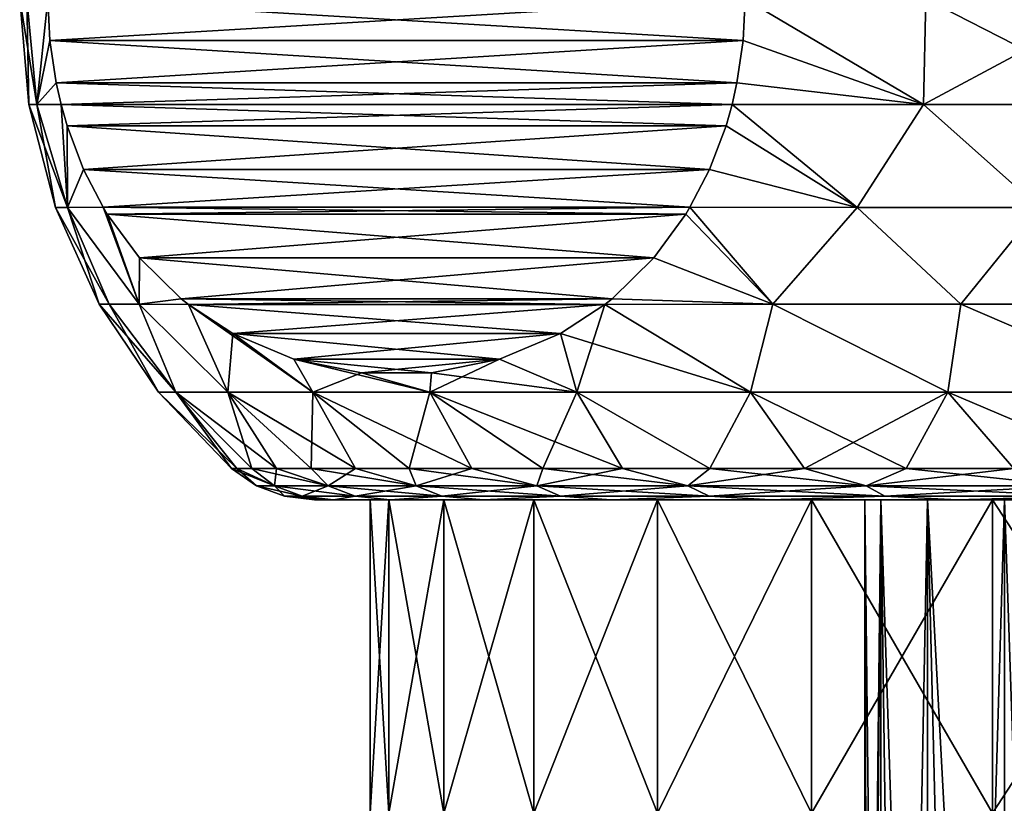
# Model space of a CAD drawing. Header units: metres. Extents: x -109 to 109, y -63 to 140.
# Tile 234 of 256: x 60.5 to 68.36, y 88.58 to 94.83. Entities that reach past the tile are written whole.
import ezdxf

# ---------------------------------------------------------------- set-up
doc = ezdxf.new("R2010")
doc.units = ezdxf.units.M
doc.layers.add('solid_502308_SW0001', color=7, linetype='CONTINUOUS')

msp = doc.modelspace()

# ---------------------------------------------------------------- linework, layer by layer
at = {"layer": 'solid_502308_SW0001'}
for points in [[(60.5, 95), (60.571747, 94.155998), (60.636997, 94.155998, 1.440255)], [(60.556534, 95, -1.343836), (60.571747, 94.155998), (60.5, 95)], [(60.556534, 95, 1.343836), (60.5, 95), (60.636997, 94.155998, 1.440255)], [(60.636997, 94.155998, -1.440255), (60.571747, 94.155998), (60.556534, 95, -1.343836)], [(60.725739, 95, 2.678175), (60.556534, 95, 1.343836), (60.636997, 94.155998, 1.440255)], [(60.636997, 94.155998, -1.440255), (60.556534, 95, -1.343836), (60.725739, 95, -2.678175)], [(60.741745, 94.666702, 2.7059), (60.725739, 95, 2.678175), (60.636997, 94.155998, 1.440255)], [(60.741745, 94.666695, -2.705901), (60.636997, 94.155998, -1.440255), (60.725739, 95, -2.678175)], [(60.725739, 95, -2.678175), (66.293503, 95, -12.321825), (66.277496, 94.666695, -12.2941)], [(66.293503, 95, 12.321825), (60.725739, 95, 2.678175), (60.741745, 94.666702, 2.7059)], [(60.741745, 94.666695, -2.705901), (60.725739, 95, -2.678175), (66.277496, 94.666695, -12.2941)], [(66.277496, 94.666702, 12.2941), (66.293503, 95, 12.321825), (60.741745, 94.666702, 2.7059)], [(67.718216, 94.155998, -13.288697), (66.277496, 94.666695, -12.2941), (66.293503, 95, -12.321825)], [(66.277496, 94.666702, 12.2941), (67.718216, 94.155998, 13.288697), (66.293503, 95, 12.321825)], [(67.718216, 94.155998, -13.288697), (66.293503, 95, -12.321825), (67.736198, 95, -13.3864)], [(67.718216, 94.155998, 13.288697), (67.736198, 95, 13.3864), (66.293503, 95, 12.321825)], [(67.718216, 94.155998, -13.288697), (67.736198, 95, -13.3864), (69.28894, 95, -14.282878)], [(69.382545, 94.155998, -14.249597), (67.718216, 94.155998, -13.288697), (69.28894, 95, -14.282878)], [(67.718216, 94.155998, 13.288697), (69.382545, 94.155998, 14.249597), (67.736198, 95, 13.3864)], [(69.382545, 94.155998, 14.249597), (69.28894, 95, 14.282878), (67.736198, 95, 13.3864)], [(60.79118, 94.329933, 2.791526), (60.741745, 94.666702, 2.7059), (60.636997, 94.155998, 1.440255)], [(60.741745, 94.666695, -2.705901), (60.79118, 94.329933, -2.791527), (60.636997, 94.155998, -1.440255)], [(66.277496, 94.666702, 12.2941), (60.741745, 94.666702, 2.7059), (60.79118, 94.329933, 2.791526)], [(60.741745, 94.666695, -2.705901), (66.277496, 94.666695, -12.2941), (66.228058, 94.329933, -12.208473)], [(60.741745, 94.666695, -2.705901), (66.228058, 94.329933, -12.208473), (60.79118, 94.329933, -2.791527)], [(66.277496, 94.666702, 12.2941), (60.79118, 94.329933, 2.791526), (66.228058, 94.329933, 12.208474)], [(66.277496, 94.666702, 12.2941), (66.228058, 94.329933, 12.208474), (67.718216, 94.155998, 13.288697)], [(67.718216, 94.155998, -13.288697), (66.228058, 94.329933, -12.208473), (66.277496, 94.666695, -12.2941)], [(60.79118, 94.329933, 2.791526), (60.636997, 94.155998, 1.440255), (60.830208, 94.157341, 2.859125)], [(60.79118, 94.329933, -2.791527), (60.830208, 94.157341, -2.859125), (60.636997, 94.155998, -1.440255)], [(66.228058, 94.329933, 12.208474), (60.79118, 94.329933, 2.791526), (60.830208, 94.157341, 2.859125)], [(60.79118, 94.329933, -2.791527), (66.228058, 94.329933, -12.208473), (66.189026, 94.157341, -12.140875)], [(60.79118, 94.329933, -2.791527), (66.189026, 94.157341, -12.140875), (60.830208, 94.157341, -2.859125)], [(66.228058, 94.329933, 12.208474), (60.830208, 94.157341, 2.859125), (66.189026, 94.157341, 12.140875)], [(66.228058, 94.329933, 12.208474), (66.189026, 94.157341, 12.140875), (67.718216, 94.155998, 13.288697)], [(67.718216, 94.155998, -13.288697), (66.189026, 94.157341, -12.140875), (66.228058, 94.329933, -12.208473)], [(60.571747, 94.155998), (60.785217, 93.335419), (60.881317, 93.335419, 1.735255)], [(60.636997, 94.155998, -1.440255), (60.785217, 93.335419), (60.571747, 94.155998)], [(60.636997, 94.155998, 1.440255), (60.571747, 94.155998), (60.881317, 93.335419, 1.735255)], [(60.830208, 94.157341, 2.859125), (60.636997, 94.155998, 1.440255), (60.881317, 93.335419, 1.735255)], [(60.881317, 93.335419, -1.735255), (60.636997, 94.155998, -1.440255), (60.830208, 94.157341, -2.859125)], [(60.881317, 93.335419, -1.735255), (60.785217, 93.335419), (60.636997, 94.155998, -1.440255)], [(60.878448, 93.987091, 2.942678), (60.830208, 94.157341, 2.859125), (60.881317, 93.335419, 1.735255)], [(66.189026, 94.157341, 12.140875), (60.830208, 94.157341, 2.859125), (60.878448, 93.987091, 2.942678)], [(60.830208, 94.157341, -2.859125), (66.189026, 94.157341, -12.140875), (66.140793, 93.987091, -12.057322)], [(60.878448, 93.987091, -2.942679), (60.830208, 94.157341, -2.859125), (66.140793, 93.987091, -12.057322)], [(60.881317, 93.335419, -1.735255), (60.830208, 94.157341, -2.859125), (60.878448, 93.987091, -2.942679)], [(66.140793, 93.987091, 12.057322), (66.189026, 94.157341, 12.140875), (60.878448, 93.987091, 2.942678)], [(67.187881, 93.335419, 12.658549), (66.189026, 94.157341, 12.140875), (66.140793, 93.987091, 12.057322)], [(67.187881, 93.335419, -12.658549), (66.140793, 93.987091, -12.057322), (66.189026, 94.157341, -12.140875)], [(67.187881, 93.335419, 12.658549), (67.718216, 94.155998, 13.288697), (66.189026, 94.157341, 12.140875)], [(67.187881, 93.335419, -12.658549), (66.189026, 94.157341, -12.140875), (67.718216, 94.155998, -13.288697)], [(67.187881, 93.335419, 12.658549), (68.642609, 93.335419, 13.609401), (67.718216, 94.155998, 13.288697)], [(68.642609, 93.335419, -13.609401), (67.187881, 93.335419, -12.658549), (67.718216, 94.155998, -13.288697)], [(68.642609, 93.335419, 13.609401), (69.382545, 94.155998, 14.249597), (67.718216, 94.155998, 13.288697)], [(68.642609, 93.335419, -13.609401), (67.718216, 94.155998, -13.288697), (69.382545, 94.155998, -14.249597)], [(61.010765, 93.636986, 3.171859), (60.878448, 93.987091, 2.942678), (60.881317, 93.335419, 1.735255)], [(66.140793, 93.987091, 12.057322), (60.878448, 93.987091, 2.942678), (61.010765, 93.636986, 3.171859)], [(60.878448, 93.987091, -2.942679), (66.140793, 93.987091, -12.057322), (66.008476, 93.636986, -11.828141)], [(61.010765, 93.636986, -3.171859), (60.878448, 93.987091, -2.942679), (66.008476, 93.636986, -11.828141)], [(61.010765, 93.636986, -3.171859), (60.881317, 93.335419, -1.735255), (60.878448, 93.987091, -2.942679)], [(66.008476, 93.636986, 11.828141), (66.140793, 93.987091, 12.057322), (61.010765, 93.636986, 3.171859)], [(66.008476, 93.636986, 11.828141), (67.187881, 93.335419, 12.658549), (66.140793, 93.987091, 12.057322)], [(67.187881, 93.335419, -12.658549), (66.008476, 93.636986, -11.828141), (66.140793, 93.987091, -12.057322)], [(61.010765, 93.636986, 3.171859), (60.881317, 93.335419, 1.735255), (61.166382, 93.335991, 3.441393)], [(61.010765, 93.636986, -3.171859), (61.166382, 93.335991, -3.441393), (60.881317, 93.335419, -1.735255)], [(66.008476, 93.636986, 11.828141), (61.010765, 93.636986, 3.171859), (61.166382, 93.335991, 3.441393)], [(61.010765, 93.636986, -3.171859), (66.008476, 93.636986, -11.828141), (65.852859, 93.335991, -11.558606)], [(61.010765, 93.636986, -3.171859), (65.852859, 93.335991, -11.558606), (61.166382, 93.335991, -3.441393)], [(66.008476, 93.636986, 11.828141), (61.166382, 93.335991, 3.441393), (65.852859, 93.335991, 11.558606)], [(66.008476, 93.636986, 11.828141), (65.852859, 93.335991, 11.558606), (67.187881, 93.335419, 12.658549)], [(67.187881, 93.335419, -12.658549), (65.852859, 93.335991, -11.558606), (66.008476, 93.636986, -11.828141)], [(60.785217, 93.335419), (61.13427, 92.562706), (61.214237, 92.562706, 1.565597)], [(60.881317, 93.335419, -1.735255), (61.13427, 92.562706), (60.785217, 93.335419)], [(60.881317, 93.335419, 1.735255), (60.785217, 93.335419), (61.214237, 92.562706, 1.565597)], [(61.166382, 93.335991, 3.441393), (60.881317, 93.335419, 1.735255), (61.453304, 92.562706, 3.114898)], [(61.166382, 93.335991, -3.441393), (61.453304, 92.562706, -3.114898), (60.881317, 93.335419, -1.735255)], [(60.881317, 93.335419, -1.735255), (61.214237, 92.562706, -1.565597), (61.13427, 92.562706)], [(60.881317, 93.335419, 1.735255), (61.214237, 92.562706, 1.565597), (61.453304, 92.562706, 3.114898)], [(60.881317, 93.335419, -1.735255), (61.453304, 92.562706, -3.114898), (61.214237, 92.562706, -1.565597)], [(61.199013, 93.282227, 3.497913), (61.166382, 93.335991, 3.441393), (61.453304, 92.562706, 3.114898)], [(65.852859, 93.335991, 11.558606), (61.166382, 93.335991, 3.441393), (61.199013, 93.282227, 3.497913)], [(61.199013, 93.282227, -3.497913), (61.453304, 92.562706, -3.114898), (61.166382, 93.335991, -3.441393)], [(61.166382, 93.335991, -3.441393), (65.852859, 93.335991, -11.558606), (65.820229, 93.282227, -11.502088)], [(61.199013, 93.282227, -3.497913), (61.166382, 93.335991, -3.441393), (65.820229, 93.282227, -11.502088)], [(65.820229, 93.282227, 11.502088), (65.852859, 93.335991, 11.558606), (61.199013, 93.282227, 3.497913)], [(61.455658, 92.932266, 3.942433), (61.199013, 93.282227, 3.497913), (61.453304, 92.562706, 3.114898)], [(65.820229, 93.282227, 11.502088), (61.199013, 93.282227, 3.497913), (61.455658, 92.932266, 3.942433)], [(61.455658, 92.932266, -3.942432), (61.453304, 92.562706, -3.114898), (61.199013, 93.282227, -3.497913)], [(61.199013, 93.282227, -3.497913), (65.820229, 93.282227, -11.502088), (65.563583, 92.932266, -11.057568)], [(61.455658, 92.932266, -3.942432), (61.199013, 93.282227, -3.497913), (65.563583, 92.932266, -11.057568)], [(65.563583, 92.932266, 11.057567), (65.820229, 93.282227, 11.502088), (61.455658, 92.932266, 3.942433)], [(65.563583, 92.932266, 11.057567), (66.515388, 92.562706, 11.67961), (65.820229, 93.282227, 11.502088)], [(65.563583, 92.932266, -11.057568), (65.820229, 93.282227, -11.502088), (66.515388, 92.562706, -11.67961)], [(65.820229, 93.282227, 11.502088), (66.515388, 92.562706, 11.67961), (65.852859, 93.335991, 11.558606)], [(65.820229, 93.282227, -11.502088), (65.852859, 93.335991, -11.558606), (66.515388, 92.562706, -11.67961)], [(65.852859, 93.335991, 11.558606), (66.515388, 92.562706, 11.67961), (67.187881, 93.335419, 12.658549)], [(67.187881, 93.335419, -12.658549), (66.515388, 92.562706, -11.67961), (65.852859, 93.335991, -11.558606)], [(67.187881, 93.335419, 12.658549), (66.515388, 92.562706, 11.67961), (68.01712, 92.562706, 12.811967)], [(67.187881, 93.335419, -12.658549), (68.01712, 92.562706, -12.811967), (66.515388, 92.562706, -11.67961)], [(67.187881, 93.335419, 12.658549), (68.01712, 92.562706, 12.811967), (68.642609, 93.335419, 13.609401)], [(68.642609, 93.335419, -13.609401), (68.01712, 92.562706, -12.811967), (67.187881, 93.335419, -12.658549)], [(68.642609, 93.335419, 13.609401), (68.01712, 92.562706, 12.811967), (69.64595, 92.562706, 13.75237)], [(68.642609, 93.335419, -13.609401), (69.64595, 92.562706, -13.75237), (68.01712, 92.562706, -12.811967)], [(61.788876, 92.606117, 4.519584), (61.455658, 92.932266, 3.942433), (61.453304, 92.562706, 3.114898)], [(61.455658, 92.932266, -3.942432), (61.788876, 92.606117, -4.519582), (61.453304, 92.562706, -3.114898)], [(65.563583, 92.932266, 11.057567), (61.455658, 92.932266, 3.942433), (61.788876, 92.606117, 4.519584)], [(61.455658, 92.932266, -3.942432), (65.563583, 92.932266, -11.057568), (65.230362, 92.606117, -10.480414)], [(61.455658, 92.932266, -3.942432), (65.230362, 92.606117, -10.480414), (61.788876, 92.606117, -4.519582)], [(65.563583, 92.932266, 11.057567), (61.788876, 92.606117, 4.519584), (65.230362, 92.606117, 10.480412)], [(65.563583, 92.932266, 11.057567), (65.230362, 92.606117, 10.480412), (66.515388, 92.562706, 11.67961)], [(65.230362, 92.606117, -10.480414), (65.563583, 92.932266, -11.057568), (66.515388, 92.562706, -11.67961)], [(61.13427, 92.562706), (61.608864, 91.860085), (61.747562, 91.860085, 2.027676)], [(61.214237, 92.562706, 1.565597), (61.13427, 92.562706), (61.747562, 91.860085, 2.027676)], [(61.214237, 92.562706, -1.565597), (61.608864, 91.860085), (61.13427, 92.562706)], [(61.453304, 92.562706, 3.114898), (61.214237, 92.562706, 1.565597), (61.747562, 91.860085, 2.027676)], [(61.747562, 91.860085, -2.027676), (61.608864, 91.860085), (61.214237, 92.562706, -1.565597)], [(61.747562, 91.860085, -2.027676), (61.214237, 92.562706, -1.565597), (61.453304, 92.562706, -3.114898)], [(61.788876, 92.606117, 4.519584), (61.453304, 92.562706, 3.114898), (61.847191, 92.559624, 4.620587)], [(61.788876, 92.606117, -4.519582), (61.847191, 92.559624, -4.620587), (61.453304, 92.562706, -3.114898)], [(61.453304, 92.562706, 3.114898), (61.747562, 91.860085, 2.027676), (62.161068, 91.860085, 4.017581)], [(61.847191, 92.559624, 4.620587), (61.453304, 92.562706, 3.114898), (62.161068, 91.860085, 4.017581)], [(62.161068, 91.860085, -4.017581), (61.453304, 92.562706, -3.114898), (61.847191, 92.559624, -4.620587)], [(62.161068, 91.860085, -4.017581), (61.747562, 91.860085, -2.027676), (61.453304, 92.562706, -3.114898)], [(65.230362, 92.606117, 10.480412), (61.788876, 92.606117, 4.519584), (61.847191, 92.559624, 4.620587)], [(61.788876, 92.606117, -4.519582), (65.17205, 92.559624, -10.379413), (61.847191, 92.559624, -4.620587)], [(61.788876, 92.606117, -4.519582), (65.230362, 92.606117, -10.480414), (65.17205, 92.559624, -10.379413)], [(65.230362, 92.606117, 10.480412), (61.847191, 92.559624, 4.620587), (65.17205, 92.559624, 10.379413)], [(61.847191, 92.559624, 4.620587), (62.161068, 91.860085, 4.017581), (62.841682, 91.860085, 5.932645)], [(62.201412, 92.32856, 5.234118), (61.847191, 92.559624, 4.620587), (62.841682, 91.860085, 5.932645)], [(65.17205, 92.559624, 10.379413), (61.847191, 92.559624, 4.620587), (62.201412, 92.32856, 5.234118)], [(61.847191, 92.559624, -4.620587), (65.17205, 92.559624, -10.379413), (64.817825, 92.328552, -9.765879)], [(61.847191, 92.559624, -4.620587), (64.817825, 92.328552, -9.765879), (62.201408, 92.32856, -5.234114)], [(62.161068, 91.860085, -4.017581), (61.847191, 92.559624, -4.620587), (62.201408, 92.32856, -5.234114)], [(65.17205, 92.559624, 10.379413), (62.201412, 92.32856, 5.234118), (64.817825, 92.328552, 9.765876)], [(65.17205, 92.559624, 10.379413), (64.817825, 92.328552, 9.765876), (66.336006, 91.860085, 10.882977)], [(64.948776, 91.860085, -9.397616), (64.817825, 92.328552, -9.765879), (65.17205, 92.559624, -10.379413)], [(66.336006, 91.860085, -10.882977), (64.948776, 91.860085, -9.397616), (65.17205, 92.559624, -10.379413)], [(65.230362, 92.606117, 10.480412), (65.17205, 92.559624, 10.379413), (66.515388, 92.562706, 11.67961)], [(65.230362, 92.606117, -10.480414), (66.515388, 92.562706, -11.67961), (65.17205, 92.559624, -10.379413)], [(66.515388, 92.562706, 11.67961), (65.17205, 92.559624, 10.379413), (66.336006, 91.860085, 10.882977)], [(66.336006, 91.860085, -10.882977), (65.17205, 92.559624, -10.379413), (66.515388, 92.562706, -11.67961)], [(66.515388, 92.562706, 11.67961), (66.336006, 91.860085, 10.882977), (67.912575, 91.860085, 12.165609)], [(67.912575, 91.860085, -12.165609), (66.336006, 91.860085, -10.882977), (66.515388, 92.562706, -11.67961)], [(68.01712, 92.562706, 12.811967), (66.515388, 92.562706, 11.67961), (67.912575, 91.860085, 12.165609)], [(67.912575, 91.860085, -12.165609), (66.515388, 92.562706, -11.67961), (68.01712, 92.562706, -12.811967)], [(68.01712, 92.562706, 12.811967), (67.912575, 91.860085, 12.165609), (69.649109, 91.860085, 13.22162)], [(69.649109, 91.860085, -13.22162), (67.912575, 91.860085, -12.165609), (68.01712, 92.562706, -12.811967)], [(69.64595, 92.562706, 13.75237), (68.01712, 92.562706, 12.811967), (69.649109, 91.860085, 13.22162)], [(69.649109, 91.860085, -13.22162), (68.01712, 92.562706, -12.811967), (69.64595, 92.562706, -13.75237)], [(62.841682, 91.860085, -5.932645), (62.161068, 91.860085, -4.017581), (62.201408, 92.32856, -5.234114)], [(62.201408, 92.32856, -5.234114), (64.817825, 92.328552, -9.765879), (64.331131, 92.123619, -8.922897)], [(62.201408, 92.32856, -5.234114), (64.331131, 92.123619, -8.922897), (62.688103, 92.123619, -6.07709)], [(62.841682, 91.860085, -5.932645), (62.201408, 92.32856, -5.234114), (62.688103, 92.123619, -6.07709)], [(62.688103, 92.123619, 6.077095), (62.201412, 92.32856, 5.234118), (62.841682, 91.860085, 5.932645)], [(64.817825, 92.328552, 9.765876), (62.201412, 92.32856, 5.234118), (62.688103, 92.123619, 6.077095)], [(64.817825, 92.328552, 9.765876), (62.688103, 92.123619, 6.077095), (64.331123, 92.123619, 8.922894)], [(64.817825, 92.328552, 9.765876), (64.331123, 92.123619, 8.922894), (64.948776, 91.860085, 9.397616)], [(64.948776, 91.860085, -9.397616), (64.331131, 92.123619, -8.922897), (64.817825, 92.328552, -9.765879)], [(64.817825, 92.328552, 9.765876), (64.948776, 91.860085, 9.397616), (66.336006, 91.860085, 10.882977)], [(62.688103, 92.123619, 6.077095), (62.841682, 91.860085, 5.932645), (63.776726, 91.860085, 7.737195)], [(63.229294, 92.01403, 7.014463), (62.688103, 92.123619, 6.077095), (63.776726, 91.860085, 7.737195)], [(64.331123, 92.123619, 8.922894), (62.688103, 92.123619, 6.077095), (63.229294, 92.01403, 7.014463)], [(62.688103, 92.123619, -6.07709), (64.331131, 92.123619, -8.922897), (63.789936, 92.01403, -7.985524)], [(62.688103, 92.123619, -6.07709), (63.789936, 92.01403, -7.985524), (63.229294, 92.01403, -7.014461)], [(62.841682, 91.860085, -5.932645), (62.688103, 92.123619, -6.07709), (63.229294, 92.01403, -7.014461)], [(64.331123, 92.123619, 8.922894), (63.229294, 92.01403, 7.014463), (63.789936, 92.01403, 7.985523)], [(63.776726, 91.860085, -7.737195), (63.789936, 92.01403, -7.985524), (64.331131, 92.123619, -8.922897)], [(64.948776, 91.860085, -9.397616), (63.776726, 91.860085, -7.737195), (64.331131, 92.123619, -8.922897)], [(64.331123, 92.123619, 8.922894), (63.789936, 92.01403, 7.985523), (64.948776, 91.860085, 9.397616)], [(63.776726, 91.860085, -7.737195), (62.841682, 91.860085, -5.932645), (63.229294, 92.01403, -7.014461)], [(63.789936, 92.01403, 7.985523), (63.229294, 92.01403, 7.014463), (63.776726, 91.860085, 7.737195)], [(63.776726, 91.860085, -7.737195), (63.229294, 92.01403, -7.014461), (63.789936, 92.01403, -7.985524)], [(63.789936, 92.01403, 7.985523), (63.776726, 91.860085, 7.737195), (64.948776, 91.860085, 9.397616)], [(61.608864, 91.860085), (62.19281, 91.25), (62.232815, 91.25, 1.069178)], [(61.747562, 91.860085, -2.027676), (62.19281, 91.25), (61.608864, 91.860085)], [(61.608864, 91.860085), (62.232815, 91.25, 1.069178), (61.747562, 91.860085, 2.027676)], [(61.747562, 91.860085, -2.027676), (62.232815, 91.25, -1.069178), (62.19281, 91.25)], [(61.747562, 91.860085, 2.027676), (62.232815, 91.25, 1.069178), (62.352612, 91.25, 2.132376)], [(61.747562, 91.860085, 2.027676), (62.352612, 91.25, 2.132376), (62.551521, 91.25, 3.183649)], [(61.747562, 91.860085, 2.027676), (62.551521, 91.25, 3.183649), (62.161068, 91.860085, 4.017581)], [(61.747562, 91.860085, -2.027676), (62.352612, 91.25, -2.132376), (62.232815, 91.25, -1.069178)], [(62.161068, 91.860085, -4.017581), (62.352612, 91.25, -2.132376), (61.747562, 91.860085, -2.027676)], [(62.161068, 91.860085, 4.017581), (62.551521, 91.25, 3.183649), (62.828438, 91.25, 4.217118)], [(62.161068, 91.860085, 4.017581), (62.828438, 91.25, 4.217118), (63.181812, 91.25, 5.227003)], [(62.161068, 91.860085, 4.017581), (63.181812, 91.25, 5.227003), (62.841682, 91.860085, 5.932645)], [(62.161068, 91.860085, -4.017581), (62.828438, 91.25, -4.217118), (62.551521, 91.25, -3.183649)], [(62.841682, 91.860085, -5.932645), (62.828438, 91.25, -4.217118), (62.161068, 91.860085, -4.017581)], [(62.161068, 91.860085, -4.017581), (62.551521, 91.25, -3.183649), (62.352612, 91.25, -2.132376)], [(62.841682, 91.860085, -5.932645), (63.181812, 91.25, -5.227003), (62.828438, 91.25, -4.217118)], [(62.841682, 91.860085, 5.932645), (63.181812, 91.25, 5.227003), (63.609669, 91.25, 6.207657)], [(62.841682, 91.860085, 5.932645), (63.609669, 91.25, 6.207657), (64.109612, 91.25, 7.153594)], [(62.841682, 91.860085, 5.932645), (64.109612, 91.25, 7.153594), (63.776726, 91.860085, 7.737195)], [(62.841682, 91.860085, -5.932645), (63.609669, 91.25, -6.207657), (63.181812, 91.25, -5.227003)], [(63.776726, 91.860085, -7.737195), (63.609669, 91.25, -6.207657), (62.841682, 91.860085, -5.932645)], [(63.776726, 91.860085, -7.737195), (64.109612, 91.25, -7.153594), (63.609669, 91.25, -6.207657)], [(63.776726, 91.860085, 7.737195), (64.109612, 91.25, 7.153594), (64.678848, 91.25, 8.059526)], [(63.776726, 91.860085, 7.737195), (64.678848, 91.25, 8.059526), (65.314186, 91.25, 8.920386)], [(63.776726, 91.860085, 7.737195), (65.314186, 91.25, 8.920386), (64.948776, 91.860085, 9.397616)], [(63.776726, 91.860085, -7.737195), (64.678848, 91.25, -8.059526), (64.109612, 91.25, -7.153594)], [(64.948776, 91.860085, -9.397616), (64.678848, 91.25, -8.059526), (63.776726, 91.860085, -7.737195)], [(64.948776, 91.860085, -9.397616), (65.314186, 91.25, -8.920386), (64.678848, 91.25, -8.059526)], [(64.948776, 91.860085, 9.397616), (65.314186, 91.25, 8.920386), (66.012085, 91.25, 9.73136)], [(64.948776, 91.860085, 9.397616), (66.012085, 91.25, 9.73136), (66.336006, 91.860085, 10.882977)], [(64.948776, 91.860085, -9.397616), (66.012085, 91.25, -9.73136), (65.314186, 91.25, -8.920386)], [(66.336006, 91.860085, -10.882977), (66.012085, 91.25, -9.73136), (64.948776, 91.860085, -9.397616)], [(66.336006, 91.860085, 10.882977), (66.012085, 91.25, 9.73136), (66.768639, 91.25, 10.487912)], [(66.336006, 91.860085, -10.882977), (66.768639, 91.25, -10.487912), (66.012085, 91.25, -9.73136)], [(66.336006, 91.860085, 10.882977), (66.768639, 91.25, 10.487912), (67.579613, 91.25, 11.185811)], [(66.336006, 91.860085, 10.882977), (67.579613, 91.25, 11.185811), (67.912575, 91.860085, 12.165609)], [(67.912575, 91.860085, -12.165609), (66.768639, 91.25, -10.487912), (66.336006, 91.860085, -10.882977)], [(67.912575, 91.860085, -12.165609), (67.579613, 91.25, -11.185811), (66.768639, 91.25, -10.487912)], [(67.912575, 91.860085, 12.165609), (67.579613, 91.25, 11.185811), (68.440475, 91.25, 11.821155)], [(67.912575, 91.860085, -12.165609), (68.440475, 91.25, -11.821155), (67.579613, 91.25, -11.185811)], [(67.912575, 91.860085, 12.165609), (68.440475, 91.25, 11.821155), (69.346405, 91.25, 12.390389)], [(67.912575, 91.860085, 12.165609), (69.346405, 91.25, 12.390389), (69.649109, 91.860085, 13.22162)], [(69.649109, 91.860085, -13.22162), (68.440475, 91.25, -11.821155), (67.912575, 91.860085, -12.165609)], [(62.19281, 91.25), (62.390854, 91.113846), (62.534466, 91.113846, 2.007941)], [(62.232815, 91.25, -1.069178), (62.390854, 91.113846), (62.19281, 91.25)], [(62.232815, 91.25, 1.069178), (62.19281, 91.25), (62.534466, 91.113846, 2.007941)], [(62.232815, 91.25, -1.069178), (62.534466, 91.113846, -2.007941), (62.390854, 91.113846)], [(62.352612, 91.25, 2.132376), (62.232815, 91.25, 1.069178), (62.534466, 91.113846, 2.007941)], [(62.232815, 91.25, -1.069178), (62.352612, 91.25, -2.132376), (62.534466, 91.113846, -2.007941)], [(62.352612, 91.25, 2.132376), (62.534466, 91.113846, 2.007941), (62.962372, 91.113846, 3.975006)], [(62.551521, 91.25, 3.183649), (62.352612, 91.25, 2.132376), (62.962372, 91.113846, 3.975006)], [(62.352612, 91.25, -2.132376), (62.551521, 91.25, -3.183649), (62.534466, 91.113846, -2.007941)], [(62.551521, 91.25, -3.183649), (62.962372, 91.113846, -3.975006), (62.534466, 91.113846, -2.007941)], [(62.828438, 91.25, 4.217118), (62.551521, 91.25, 3.183649), (62.962372, 91.113846, 3.975006)], [(62.551521, 91.25, -3.183649), (62.828438, 91.25, -4.217118), (62.962372, 91.113846, -3.975006)], [(62.828438, 91.25, 4.217118), (62.962372, 91.113846, 3.975006), (63.665871, 91.113846, 5.861151)], [(63.181812, 91.25, 5.227003), (62.828438, 91.25, 4.217118), (63.665871, 91.113846, 5.861151)], [(62.828438, 91.25, -4.217118), (63.181812, 91.25, -5.227003), (62.962372, 91.113846, -3.975006)], [(63.181812, 91.25, -5.227003), (63.665871, 91.113846, -5.861151), (62.962372, 91.113846, -3.975006)], [(63.609669, 91.25, 6.207657), (63.181812, 91.25, 5.227003), (63.665871, 91.113846, 5.861151)], [(63.181812, 91.25, -5.227003), (63.609669, 91.25, -6.207657), (63.665871, 91.113846, -5.861151)], [(63.609669, 91.25, 6.207657), (63.665871, 91.113846, 5.861151), (64.63063, 91.113846, 7.627981)], [(64.109612, 91.25, 7.153594), (63.609669, 91.25, 6.207657), (64.63063, 91.113846, 7.627981)], [(63.609669, 91.25, -6.207657), (64.109612, 91.25, -7.153594), (63.665871, 91.113846, -5.861151)], [(64.109612, 91.25, -7.153594), (64.63063, 91.113846, -7.627981), (63.665871, 91.113846, -5.861151)], [(64.678848, 91.25, 8.059526), (64.109612, 91.25, 7.153594), (64.63063, 91.113846, 7.627981)], [(64.109612, 91.25, -7.153594), (64.678848, 91.25, -8.059526), (64.63063, 91.113846, -7.627981)], [(64.678848, 91.25, 8.059526), (64.63063, 91.113846, 7.627981), (65.837021, 91.113846, 9.239526)], [(65.314186, 91.25, -8.920386), (65.837021, 91.113846, -9.239526), (64.63063, 91.113846, -7.627981)], [(64.678848, 91.25, -8.059526), (65.314186, 91.25, -8.920386), (64.63063, 91.113846, -7.627981)], [(65.314186, 91.25, 8.920386), (64.678848, 91.25, 8.059526), (65.837021, 91.113846, 9.239526)], [(66.012085, 91.25, 9.73136), (65.314186, 91.25, 8.920386), (65.837021, 91.113846, 9.239526)], [(65.314186, 91.25, -8.920386), (66.012085, 91.25, -9.73136), (65.837021, 91.113846, -9.239526)], [(66.012085, 91.25, 9.73136), (65.837021, 91.113846, 9.239526), (67.260475, 91.113846, 10.662981)], [(66.768639, 91.25, -10.487912), (67.260475, 91.113846, -10.662981), (65.837021, 91.113846, -9.239526)], [(66.012085, 91.25, -9.73136), (66.768639, 91.25, -10.487912), (65.837021, 91.113846, -9.239526)], [(66.768639, 91.25, 10.487912), (66.012085, 91.25, 9.73136), (67.260475, 91.113846, 10.662981)], [(67.579613, 91.25, 11.185811), (66.768639, 91.25, 10.487912), (67.260475, 91.113846, 10.662981)], [(66.768639, 91.25, -10.487912), (67.579613, 91.25, -11.185811), (67.260475, 91.113846, -10.662981)], [(67.579613, 91.25, 11.185811), (67.260475, 91.113846, 10.662981), (68.872017, 91.113846, 11.86937)], [(68.440475, 91.25, -11.821155), (68.872017, 91.113846, -11.86937), (67.260475, 91.113846, -10.662981)], [(67.579613, 91.25, -11.185811), (68.440475, 91.25, -11.821155), (67.260475, 91.113846, -10.662981)], [(68.440475, 91.25, 11.821155), (67.579613, 91.25, 11.185811), (68.872017, 91.113846, 11.86937)], [(62.390854, 91.113846), (62.615894, 91.028824), (62.757214, 91.028824, 1.975914)], [(62.534466, 91.113846, -2.007941), (62.615894, 91.028824), (62.390854, 91.113846)], [(62.534466, 91.113846, 2.007941), (62.390854, 91.113846), (62.757214, 91.028824, 1.975914)], [(62.534466, 91.113846, -2.007941), (62.757214, 91.028824, -1.975914), (62.615894, 91.028824)], [(62.534466, 91.113846, 2.007941), (62.757214, 91.028824, 1.975914), (63.178299, 91.028824, 3.911604)], [(62.962372, 91.113846, 3.975006), (62.534466, 91.113846, 2.007941), (63.178299, 91.028824, 3.911604)], [(62.534466, 91.113846, -2.007941), (62.962372, 91.113846, -3.975006), (62.757214, 91.028824, -1.975914)], [(62.962372, 91.113846, -3.975006), (63.178299, 91.028824, -3.911604), (62.757214, 91.028824, -1.975914)], [(62.962372, 91.113846, 3.975006), (63.178299, 91.028824, 3.911604), (63.870575, 91.028824, 5.767666)], [(63.665871, 91.113846, 5.861151), (62.962372, 91.113846, 3.975006), (63.870575, 91.028824, 5.767666)], [(62.962372, 91.113846, -3.975006), (63.665871, 91.113846, -5.861151), (63.178299, 91.028824, -3.911604)], [(63.665871, 91.113846, -5.861151), (63.870575, 91.028824, -5.767666), (63.178299, 91.028824, -3.911604)], [(63.665871, 91.113846, 5.861151), (63.870575, 91.028824, 5.767666), (64.819946, 91.028824, 7.506314)], [(64.63063, 91.113846, 7.627981), (63.665871, 91.113846, 5.861151), (64.819946, 91.028824, 7.506314)], [(63.665871, 91.113846, -5.861151), (64.63063, 91.113846, -7.627981), (63.870575, 91.028824, -5.767666)], [(64.63063, 91.113846, -7.627981), (64.819946, 91.028824, -7.506314), (63.870575, 91.028824, -5.767666)], [(64.63063, 91.113846, 7.627981), (64.819946, 91.028824, 7.506314), (66.007095, 91.028824, 9.092155)], [(65.837021, 91.113846, 9.239526), (64.63063, 91.113846, 7.627981), (66.007095, 91.028824, 9.092155)], [(64.63063, 91.113846, -7.627981), (65.837021, 91.113846, -9.239526), (64.819946, 91.028824, -7.506314)], [(65.837021, 91.113846, -9.239526), (66.007095, 91.028824, -9.092155), (64.819946, 91.028824, -7.506314)], [(65.837021, 91.113846, 9.239526), (66.007095, 91.028824, 9.092155), (67.407845, 91.028824, 10.492907)], [(67.260475, 91.113846, 10.662981), (65.837021, 91.113846, 9.239526), (67.407845, 91.028824, 10.492907)], [(65.837021, 91.113846, -9.239526), (67.260475, 91.113846, -10.662981), (66.007095, 91.028824, -9.092155)], [(67.260475, 91.113846, -10.662981), (67.407845, 91.028824, -10.492907), (66.007095, 91.028824, -9.092155)], [(67.260475, 91.113846, 10.662981), (67.407845, 91.028824, 10.492907), (68.993683, 91.028824, 11.680053)], [(68.872017, 91.113846, 11.86937), (67.260475, 91.113846, 10.662981), (68.993683, 91.028824, 11.680053)], [(67.260475, 91.113846, -10.662981), (68.872017, 91.113846, -11.86937), (67.407845, 91.028824, -10.492907)], [(68.872017, 91.113846, -11.86937), (68.993683, 91.028824, -11.680053), (67.407845, 91.028824, -10.492907)], [(62.615894, 91.028824), (62.854248, 91), (63.006031, 91, 2.029564)], [(62.757214, 91.028824, -1.975914), (62.854248, 91), (62.615894, 91.028824)], [(62.757214, 91.028824, 1.975914), (62.615894, 91.028824), (63.006031, 91, 2.029564)], [(62.757214, 91.028824, -1.975914), (63.006031, 91, -2.029564), (62.854248, 91)], [(62.757214, 91.028824, -1.975914), (63.178299, 91.028824, -3.911604), (63.006031, 91, -2.029564)], [(63.178299, 91.028824, 3.911604), (62.757214, 91.028824, 1.975914), (63.006031, 91, 2.029564)], [(63.299999, 91), (62.854248, 91), (63.006031, 91, -2.029564)], [(63.447453, 91, 1.967457), (63.006031, 91, 2.029564), (62.854248, 91)], [(63.299999, 91), (63.447453, 91, 1.967457), (62.854248, 91)], [(63.178299, 91.028824, -3.911604), (63.45945, 91, -4.018745), (63.006031, 91, -2.029564)], [(63.178299, 91.028824, 3.911604), (63.006031, 91, 2.029564), (63.45945, 91, 4.018745)], [(63.886478, 91, -3.890862), (63.006031, 91, -2.029564), (63.45945, 91, -4.018745)], [(63.447453, 91, -1.967457), (63.299999, 91), (63.006031, 91, -2.029564)], [(63.886478, 91, -3.890862), (63.447453, 91, -1.967457), (63.006031, 91, -2.029564)], [(63.886478, 91, 3.890862), (63.45945, 91, 4.018745), (63.006031, 91, 2.029564)], [(63.447453, 91, 1.967457), (63.886478, 91, 3.890862), (63.006031, 91, 2.029564)], [(63.178299, 91.028824, -3.911604), (63.870575, 91.028824, -5.767666), (63.45945, 91, -4.018745)], [(63.870575, 91.028824, 5.767666), (63.178299, 91.028824, 3.911604), (63.45945, 91, 4.018745)], [(63.447453, 91, -1.967457), (63.447552, 88.5, -1.967873), (63.299999, 88.5)], [(63.299999, 91), (63.299999, 88.5), (63.447552, 88.5, 1.967873)], [(63.447453, 91, -1.967457), (63.299999, 88.5), (63.299999, 91)], [(63.299999, 91), (63.447552, 88.5, 1.967873), (63.447453, 91, 1.967457)], [(63.886478, 91, -3.890862), (63.447552, 88.5, -1.967873), (63.447453, 91, -1.967457)], [(63.447453, 91, 1.967457), (63.447552, 88.5, 1.967873), (63.886322, 88.5, 3.890252)], [(63.447453, 91, 1.967457), (63.886322, 88.5, 3.890252), (63.886478, 91, 3.890862)], [(63.886478, 91, -3.890862), (63.886322, 88.5, -3.890252), (63.447552, 88.5, -1.967873)], [(63.870575, 91.028824, -5.767666), (64.204132, 91, -5.917571), (63.45945, 91, -4.018745)], [(63.870575, 91.028824, 5.767666), (63.45945, 91, 4.018745), (64.204132, 91, 5.917571)], [(64.607239, 91, -5.727296), (63.45945, 91, -4.018745), (64.204132, 91, -5.917571)], [(64.607239, 91, -5.727296), (63.886478, 91, -3.890862), (63.45945, 91, -4.018745)], [(64.607239, 91, 5.727296), (64.204132, 91, 5.917571), (63.45945, 91, 4.018745)], [(63.886478, 91, 3.890862), (64.607239, 91, 5.727296), (63.45945, 91, 4.018745)], [(63.870575, 91.028824, -5.767666), (64.819946, 91.028824, -7.506314), (64.204132, 91, -5.917571)], [(64.819946, 91.028824, 7.506314), (63.870575, 91.028824, 5.767666), (64.204132, 91, 5.917571)], [(64.607239, 91, -5.727296), (64.607208, 88.5, -5.727265), (63.886322, 88.5, -3.890252)], [(64.607239, 91, -5.727296), (63.886322, 88.5, -3.890252), (63.886478, 91, -3.890862)], [(63.886478, 91, 3.890862), (63.886322, 88.5, 3.890252), (64.607208, 88.5, 5.727265)], [(63.886478, 91, 3.890862), (64.607208, 88.5, 5.727265), (64.607239, 91, 5.727296)], [(64.819946, 91.028824, -7.506314), (65.223663, 91, -7.684432), (64.204132, 91, -5.917571)], [(64.819946, 91.028824, 7.506314), (64.204132, 91, 5.917571), (65.223663, 91, 7.684432)], [(65.593636, 91, -7.435784), (64.204132, 91, -5.917571), (65.223663, 91, -7.684432)], [(65.593636, 91, -7.435784), (64.607239, 91, -5.727296), (64.204132, 91, -5.917571)], [(65.593636, 91, 7.435784), (65.223663, 91, 7.684432), (64.204132, 91, 5.917571)], [(64.607239, 91, 5.727296), (65.593636, 91, 7.435784), (64.204132, 91, 5.917571)], [(65.593636, 91, -7.435784), (65.593979, 88.5, -7.436237), (64.607208, 88.5, -5.727265)], [(65.593636, 91, -7.435784), (64.607208, 88.5, -5.727265), (64.607239, 91, -5.727296)], [(64.607239, 91, 5.727296), (64.607208, 88.5, 5.727265), (65.593979, 88.5, 7.436237)], [(64.607239, 91, 5.727296), (65.593979, 88.5, 7.436237), (65.593636, 91, 7.435784)], [(64.819946, 91.028824, -7.506314), (66.007095, 91.028824, -9.092155), (65.223663, 91, -7.684432)], [(66.007095, 91.028824, 9.092155), (64.819946, 91.028824, 7.506314), (65.223663, 91, 7.684432)], [(66.007095, 91.028824, -9.092155), (66.495255, 91, -9.279636), (65.223663, 91, -7.684432)], [(66.007095, 91.028824, 9.092155), (65.223663, 91, 7.684432), (66.495255, 91, 9.279636)], [(66.823654, 91, -8.978201), (65.223663, 91, -7.684432), (66.495255, 91, -9.279636)], [(66.823654, 91, -8.978201), (65.593636, 91, -7.435784), (65.223663, 91, -7.684432)], [(66.823654, 91, 8.978201), (66.495255, 91, 9.279636), (65.223663, 91, 7.684432)], [(65.593636, 91, 7.435784), (66.823654, 91, 8.978201), (65.223663, 91, 7.684432)], [(66.823654, 91, -8.978201), (65.593979, 88.5, -7.436237), (65.593636, 91, -7.435784)], [(65.593636, 91, 7.435784), (65.593979, 88.5, 7.436237), (66.823387, 88.5, 8.977865)], [(65.593636, 91, 7.435784), (66.823387, 88.5, 8.977865), (66.823654, 91, 8.978201)], [(66.823654, 91, -8.978201), (66.823387, 88.5, -8.977865), (65.593979, 88.5, -7.436237)], [(66.007095, 91.028824, -9.092155), (67.407845, 91.028824, -10.492907), (66.495255, 91, -9.279636)], [(67.407845, 91.028824, 10.492907), (66.007095, 91.028824, 9.092155), (66.495255, 91, 9.279636)], [(67.407845, 91.028824, -10.492907), (67.99054, 91, -10.667496), (66.495255, 91, -9.279636)], [(67.407845, 91.028824, 10.492907), (66.495255, 91, 9.279636), (67.99054, 91, 10.667496)], [(68.269859, 91, -10.32011), (66.495255, 91, -9.279636), (67.99054, 91, -10.667496)], [(68.269859, 91, -10.32011), (66.823654, 91, -8.978201), (66.495255, 91, -9.279636)], [(68.269859, 91, 10.32011), (67.99054, 91, 10.667496), (66.495255, 91, 9.279636)], [(66.823654, 91, 8.978201), (68.269859, 91, 10.32011), (66.495255, 91, 9.279636)], [(68.269859, 91, -10.32011), (68.269936, 88.5, -10.320175), (66.823387, 88.5, -8.977865)], [(68.269859, 91, -10.32011), (66.823387, 88.5, -8.977865), (66.823654, 91, -8.978201)], [(66.823654, 91, 8.978201), (66.823387, 88.5, 8.977865), (68.269936, 88.5, 10.320175)], [(66.823654, 91, 8.978201), (68.269936, 88.5, 10.320175), (68.269859, 91, 10.32011)], [(67.376175, 91, 1.522599), (67.281448, 79.658516, 0.762142), (67.25, 79.660995)], [(67.25, 91), (67.25, 79.660995), (67.281448, 79.658516, -0.762143)], [(67.376175, 91, 1.522599), (67.25, 79.660995), (67.25, 91)], [(67.25, 91), (67.281448, 79.658516, -0.762143), (67.375725, 79.651123, -1.519922)], [(67.25, 91), (67.375725, 79.651123, -1.519922), (67.376175, 91, -1.522599)], [(67.25, 91), (67.376175, 91, -1.522599), (85.75, 91)], [(85.623825, 91, 1.522599), (67.25, 91), (85.75, 91)], [(85.623825, 91, 1.522599), (67.376175, 91, 1.522599), (67.25, 91)], [(67.376175, 91, 1.522599), (67.375725, 79.651123, 1.519915), (67.281448, 79.658516, 0.762142)], [(67.376175, 91, 1.522599), (67.531998, 79.639015, 2.266596), (67.375725, 79.651123, 1.519915)], [(67.376175, 91, -1.522599), (67.375725, 79.651123, -1.519922), (67.531998, 79.639015, -2.266605)], [(67.751228, 91, 3.003551), (67.531998, 79.639015, 2.266596), (67.376175, 91, 1.522599)], [(67.376175, 91, -1.522599), (67.531998, 79.639015, -2.266605), (67.749527, 79.622437, -2.998612)], [(67.376175, 91, -1.522599), (67.749527, 79.622437, -2.998612), (67.751228, 91, -3.003551)], [(67.376175, 91, -1.522599), (85.623825, 91, -1.522599), (85.75, 91)], [(67.376175, 91, -1.522599), (67.751228, 91, -3.003551), (85.623825, 91, -1.522599)], [(85.248772, 91, 3.003551), (67.751228, 91, 3.003551), (67.376175, 91, 1.522599)], [(85.623825, 91, 1.522599), (85.248772, 91, 3.003551), (67.376175, 91, 1.522599)], [(67.407845, 91.028824, -10.492907), (68.993683, 91.028824, -11.680053), (67.99054, 91, -10.667496)], [(68.993683, 91.028824, 11.680053), (67.407845, 91.028824, 10.492907), (67.99054, 91, 10.667496)], [(67.751228, 91, 3.003551), (67.749519, 79.622437, 2.998602), (67.531998, 79.639015, 2.266596)], [(67.751228, 91, 3.003551), (68.02684, 79.601768, 3.710542), (67.749519, 79.622437, 2.998602)], [(67.751228, 91, -3.003551), (67.749527, 79.622437, -2.998612), (68.026848, 79.601768, -3.710558)], [(68.364883, 91, 4.40252), (68.02684, 79.601768, 3.710542), (67.751228, 91, 3.003551)], [(67.751228, 91, -3.003551), (68.026848, 79.601768, -3.710558), (68.361748, 79.577461, -4.396749)], [(67.751228, 91, -3.003551), (68.361748, 79.577461, -4.396749), (68.364883, 91, -4.40252)], [(67.751228, 91, -3.003551), (85.248772, 91, -3.003551), (85.623825, 91, -1.522599)], [(67.751228, 91, -3.003551), (68.364883, 91, -4.40252), (85.248772, 91, -3.003551)], [(84.635117, 91, 4.40252), (68.364883, 91, 4.40252), (67.751228, 91, 3.003551)], [(85.248772, 91, 3.003551), (84.635117, 91, 4.40252), (67.751228, 91, 3.003551)], [(68.993683, 91.028824, -11.680053), (69.675865, 91, -11.816826), (67.99054, 91, -10.667496)], [(68.993683, 91.028824, 11.680053), (67.99054, 91, 10.667496), (69.675865, 91, 11.816826)], [(69.900002, 91, -11.431536), (67.99054, 91, -10.667496), (69.675865, 91, -11.816826)], [(69.900002, 91, -11.431536), (68.269859, 91, -10.32011), (67.99054, 91, -10.667496)], [(69.900002, 91, 11.431536), (69.675865, 91, 11.816826), (67.99054, 91, 10.667496)], [(68.269859, 91, 10.32011), (69.900002, 91, 11.431536), (67.99054, 91, 10.667496)], [(68.364883, 91, 4.40252), (68.36174, 79.577461, 4.39673), (68.02684, 79.601768, 3.710542)], [(69.900002, 91, -11.431536), (68.269936, 88.5, -10.320175), (68.269859, 91, -10.32011)], [(68.269859, 91, 10.32011), (68.269936, 88.5, 10.320175), (69.900475, 88.5, 11.431764)], [(68.269859, 91, 10.32011), (69.900475, 88.5, 11.431764), (69.900002, 91, 11.431536)], [(69.900002, 91, -11.431536), (69.900475, 88.5, -11.431764), (68.269936, 88.5, -10.320175)], [(68.364883, 91, 4.40252), (68.752739, 79.54995, 5.053951), (68.36174, 79.577461, 4.39673)], [(68.364883, 91, -4.40252), (68.361748, 79.577461, -4.396749), (68.752747, 79.54995, -5.053966)]]:
    msp.add_3dface(points, dxfattribs=at)

doc.saveas('drawing.dxf')
